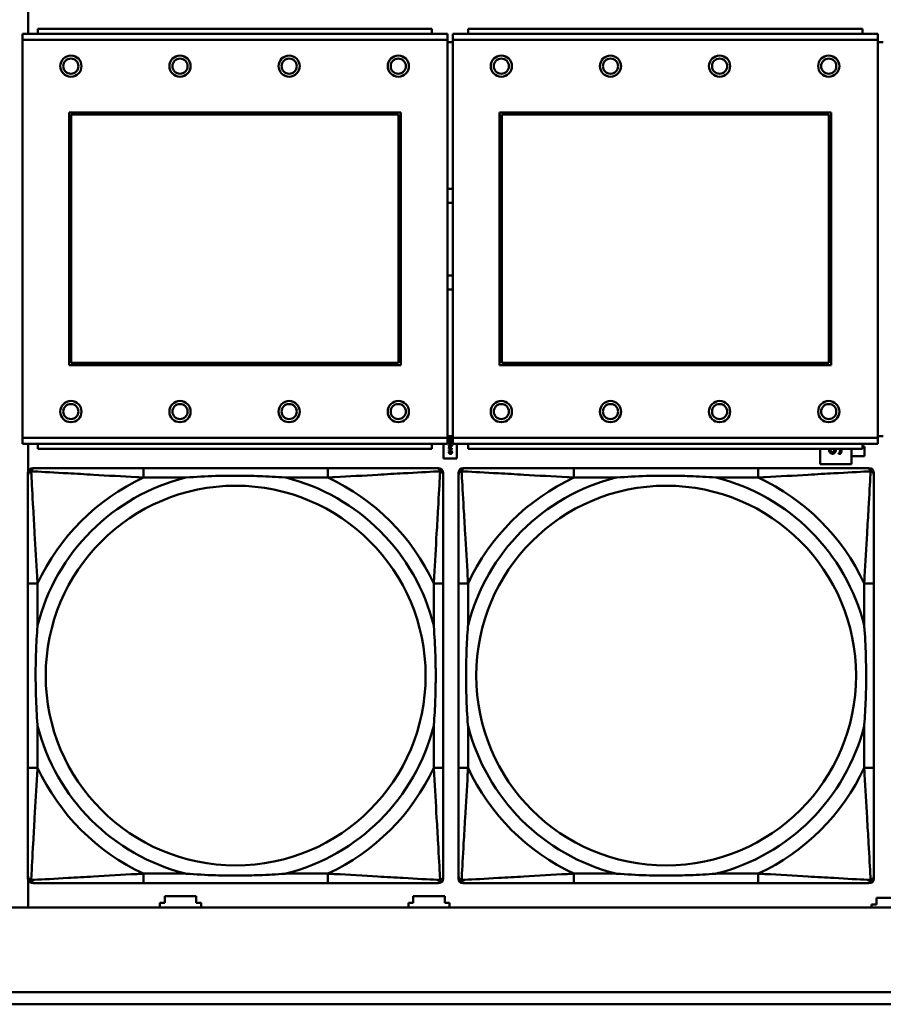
# Model space of a CAD drawing. Header units: inches. Extents: x 7.4 to 53, y 27.5 to 52.4.
# Tile 33 of 128: x 30.8 to 32.2, y 31.5 to 33.1. Entities that reach past the tile are written whole.
import ezdxf

# ---------------------------------------------------------------- set-up
doc = ezdxf.new("R2010")
doc.units = ezdxf.units.IN
doc.header["$MEASUREMENT"] = 0
doc.layers.add('Visible Edges(ANSI)', color=7, linetype='Continuous', lineweight=50)
doc.layers.add('Visible Tangent Edges(ANSI)', color=7, linetype='Continuous', lineweight=50)

msp = doc.modelspace()

# ---------------------------------------------------------------- linework, layer by layer
at = {"layer": 'Visible Edges(ANSI)'}
for p, q in [((30.7747, 33.0533), (30.7747, 33.0967)), ((31.466, 33.0533), (30.765, 33.0533)), ((30.765, 33.0433), (30.765, 33.0533)), ((31.4405, 33.0613), (30.7905, 33.0613)), ((30.7905, 33.0533), (30.7905, 33.0613)), ((31.4405, 33.0613), (31.4405, 33.0533)), ((31.466, 33.0533), (31.466, 33.0433)), ((32.176, 33.0533), (31.475, 33.0533)), ((31.475, 33.0433), (31.475, 33.0533)), ((32.1505, 33.0613), (31.5005, 33.0613)), ((31.5005, 33.0533), (31.5005, 33.0613)), ((32.1505, 33.0613), (32.1505, 33.0533)), ((32.176, 33.0533), (32.176, 33.0433)), ((30.765, 33.0433), (30.765, 32.3863)), ((31.466, 32.3863), (31.466, 33.0433)), ((31.475, 33.0393), (31.466, 33.0393)), ((31.475, 33.0433), (31.475, 32.3863)), ((32.176, 32.3863), (32.176, 33.0433)), ((32.185, 33.0393), (32.176, 33.0393)), ((30.842, 32.5063), (30.842, 32.9233)), ((30.842, 32.9233), (31.389, 32.9233)), ((30.8456, 32.9197), (31.3854, 32.9197)), ((30.8456, 32.5099), (30.8456, 32.9197)), ((31.3854, 32.9197), (31.3854, 32.5099)), ((31.389, 32.9233), (31.389, 32.5063)), ((31.552, 32.5063), (31.552, 32.9233)), ((31.552, 32.9233), (32.099, 32.9233)), ((31.5556, 32.9197), (32.0954, 32.9197)), ((31.5556, 32.5099), (31.5556, 32.9197)), ((32.0954, 32.9197), (32.0954, 32.5099)), ((32.099, 32.9233), (32.099, 32.5063)), ((31.389, 32.5063), (30.842, 32.5063)), ((31.3854, 32.5099), (30.8456, 32.5099)), ((32.099, 32.5063), (31.552, 32.5063)), ((32.0954, 32.5099), (31.5556, 32.5099)), ((30.765, 32.3763), (30.765, 32.3863)), ((31.466, 32.3893), (31.475, 32.3893)), ((31.466, 32.3863), (31.466, 32.3763)), ((31.4695, 32.3837), (31.4688, 32.3837)), ((31.4695, 32.3837), (31.4695, 32.3837)), ((31.4736, 32.3836), (31.4729, 32.3836)), ((31.473, 32.3866), (31.4736, 32.3866)), ((31.473, 32.3842), (31.473, 32.3866)), ((31.4736, 32.3866), (31.4736, 32.3836)), ((31.475, 32.3763), (31.475, 32.3863)), ((32.176, 32.3893), (32.185, 32.3893)), ((32.176, 32.3863), (32.176, 32.3763)), ((30.765, 32.3763), (31.466, 32.3763)), ((30.7747, 32.3312), (30.7747, 32.3763)), ((30.7905, 32.3763), (30.7905, 32.3683)), ((31.4405, 32.3683), (30.7905, 32.3683)), ((31.4405, 32.3683), (31.4405, 32.3763)), ((31.4597, 32.3521), (31.4597, 32.3763)), ((31.4686, 32.3787), (31.4714, 32.3787)), ((31.4686, 32.3781), (31.4686, 32.3787)), ((31.4712, 32.3758), (31.4686, 32.3781)), ((31.4686, 32.3686), (31.4686, 32.3699)), ((31.4736, 32.3686), (31.4686, 32.3686)), ((31.4686, 32.3665), (31.4736, 32.3682)), ((31.4686, 32.3657), (31.4686, 32.3665)), ((31.4692, 32.3699), (31.4692, 32.3693)), ((31.4692, 32.3693), (31.4712, 32.3693)), ((31.4717, 32.3668), (31.4693, 32.3661)), ((31.4693, 32.3661), (31.4717, 32.3653)), ((31.4714, 32.378), (31.4694, 32.378)), ((31.4694, 32.378), (31.4714, 32.3763)), ((31.4719, 32.3758), (31.4712, 32.3758)), ((31.4712, 32.3693), (31.4712, 32.3698)), ((31.4714, 32.3793), (31.4719, 32.3793)), ((31.4714, 32.3787), (31.4714, 32.3793)), ((31.4714, 32.3763), (31.4714, 32.378)), ((31.4717, 32.3653), (31.4717, 32.3668)), ((31.4718, 32.3699), (31.4718, 32.3693)), ((31.4718, 32.3693), (31.4736, 32.3693)), ((31.4719, 32.3793), (31.4719, 32.3787)), ((31.4719, 32.3787), (31.4736, 32.3787)), ((31.4719, 32.378), (31.4719, 32.3758)), ((31.4736, 32.378), (31.4719, 32.378)), ((31.4736, 32.3675), (31.4722, 32.367)), ((31.4722, 32.367), (31.4722, 32.3651)), ((31.4736, 32.3787), (31.4736, 32.378)), ((31.4736, 32.3693), (31.4736, 32.3686)), ((31.4736, 32.3682), (31.4736, 32.3675)), ((31.475, 32.3763), (32.176, 32.3763)), ((31.4817, 32.3763), (31.4817, 32.3521)), ((31.5005, 32.3763), (31.5005, 32.3683)), ((32.1505, 32.3683), (31.5005, 32.3683)), ((32.0811, 32.343), (32.0811, 32.3683)), ((32.1323, 32.3683), (32.1323, 32.343)), ((32.1505, 32.3683), (32.1505, 32.3763)), ((32.1505, 32.3719), (32.1539, 32.3719)), ((32.1539, 32.3719), (32.1539, 32.3562)), ((31.4817, 32.3521), (31.4597, 32.3521)), ((31.4736, 32.364), (31.4686, 32.3657)), ((31.469, 32.3639), (31.4698, 32.3639)), ((31.4698, 32.3639), (31.4698, 32.3639)), ((31.4722, 32.3651), (31.4736, 32.3647)), ((31.4725, 32.3639), (31.4725, 32.3639)), ((31.4725, 32.3639), (31.4733, 32.3639)), ((31.4736, 32.3647), (31.4736, 32.364)), ((32.1112, 32.36), (32.1112, 32.3602)), ((32.1145, 32.36), (32.1112, 32.36)), ((32.1539, 32.3562), (32.1323, 32.3562)), ((30.7821, 32.3365), (30.7861, 32.3365)), ((31.2687, 32.3365), (30.9648, 32.3365)), ((31.4475, 32.3365), (31.4514, 32.3365)), ((31.4921, 32.3365), (31.4961, 32.3365)), ((31.9787, 32.3365), (31.6748, 32.3365)), ((32.1323, 32.343), (32.0811, 32.343)), ((32.1575, 32.3365), (32.1614, 32.3365)), ((30.7742, 31.6593), (30.7742, 32.3286)), ((31.4593, 32.3286), (31.4593, 32.3247)), ((31.4842, 31.6593), (31.4842, 32.3286)), ((32.1693, 32.3286), (32.1693, 32.3247)), ((30.7742, 32.1459), (30.7742, 31.842)), ((31.4593, 31.842), (31.4593, 32.1459)), ((31.4842, 32.1459), (31.4842, 31.842)), ((32.1693, 31.842), (32.1693, 32.1459)), ((30.7747, 31.6116), (30.7747, 31.6567)), ((31.4514, 31.6515), (30.7821, 31.6515)), ((30.9648, 31.6515), (31.2687, 31.6515)), ((31.4593, 31.6633), (31.4593, 31.6593)), ((32.1614, 31.6515), (31.4921, 31.6515)), ((31.6748, 31.6515), (31.9787, 31.6515)), ((32.1693, 31.6633), (32.1693, 31.6593)), ((30.9917, 31.6116), (30.9917, 31.6191)), ((30.9917, 31.6191), (30.9997, 31.6191)), ((30.9997, 31.6191), (30.9997, 31.6301)), ((30.9997, 31.6301), (31.0517, 31.6301)), ((31.0517, 31.6301), (31.0517, 31.6191)), ((31.0517, 31.6191), (31.0597, 31.6191)), ((31.0597, 31.6191), (31.0597, 31.6116)), ((31.4017, 31.6116), (31.4017, 31.6191)), ((31.4017, 31.6191), (31.4097, 31.6191)), ((31.4097, 31.6191), (31.4097, 31.6301)), ((31.4097, 31.6301), (31.4617, 31.6301)), ((31.4617, 31.6301), (31.4617, 31.6191)), ((31.4617, 31.6191), (31.4697, 31.6191)), ((31.4697, 31.6191), (31.4697, 31.6116)), ((32.1737, 31.6161), (32.1737, 31.6271)), ((32.1737, 31.6271), (32.2257, 31.6271)), ((42.1488, 31.6116), (25.0548, 31.6116)), ((32.1657, 31.6116), (32.1657, 31.6161)), ((32.1657, 31.6161), (32.1737, 31.6161)), ((25.0548, 31.4716), (33.2018, 31.4716)), ((33.2018, 31.4516), (25.0548, 31.4516))]:
    msp.add_line(p, q, dxfattribs=at)
for centre, radius in [((30.845, 32.9997), 0.0175), ((31.025, 32.9997), 0.0175), ((31.205, 32.9997), 0.0175), ((31.385, 32.9997), 0.0175), ((31.555, 32.9997), 0.0175), ((31.735, 32.9997), 0.0175), ((31.915, 32.9997), 0.0175), ((32.095, 32.9997), 0.0175), ((30.845, 32.9997), 0.0125), ((31.025, 32.9997), 0.0125), ((31.205, 32.9997), 0.0125), ((31.385, 32.9997), 0.0125), ((31.555, 32.9997), 0.0125), ((31.735, 32.9997), 0.0125), ((31.915, 32.9997), 0.0125), ((32.095, 32.9997), 0.0125), ((30.845, 32.4297), 0.0175), ((30.845, 32.4297), 0.0125), ((31.025, 32.4297), 0.0175), ((31.025, 32.4297), 0.0125), ((31.205, 32.4297), 0.0175), ((31.205, 32.4297), 0.0125), ((31.385, 32.4297), 0.0175), ((31.385, 32.4297), 0.0125), ((31.555, 32.4297), 0.0175), ((31.555, 32.4297), 0.0125), ((31.735, 32.4297), 0.0175), ((31.735, 32.4297), 0.0125), ((31.915, 32.4297), 0.0175), ((31.915, 32.4297), 0.0125), ((32.095, 32.4297), 0.0175), ((32.095, 32.4297), 0.0125)]:
    msp.add_circle(centre, radius, dxfattribs=at)
for centre, radius, start, end in [((31.4707, 32.7143), 0.083, 87.058, 93.2739), ((31.4707, 32.7143), 0.06, 85.9286, 94.5311), ((31.4707, 32.7143), 0.06, 265.4689, 274.0714), ((31.4707, 32.7143), 0.083, 266.7261, 272.942), ((30.7821, 32.3286), 0.00787, 90, 180), ((30.7861, 32.3247), 0.0118, 90, 180), ((31.4475, 32.3247), 0.0118, 0, 90), ((31.4514, 32.3286), 0.00787, 0, 90), ((31.4921, 32.3286), 0.00787, 90, 180), ((31.4961, 32.3247), 0.0118, 90, 180), ((32.1575, 32.3247), 0.0118, 0, 90), ((32.1614, 32.3286), 0.00787, 0, 90), ((30.7861, 31.6633), 0.0118, 180, 270), ((30.7821, 31.6593), 0.00787, 180, 270), ((31.4475, 31.6633), 0.0118, 270, 360), ((31.4514, 31.6593), 0.00787, 270, 0), ((31.4961, 31.6633), 0.0118, 180, 270), ((31.4921, 31.6593), 0.00787, 180, 270), ((32.1575, 31.6633), 0.0118, 270, 360), ((32.1614, 31.6593), 0.00787, 270, 0)]:
    msp.add_arc(centre, radius, start, end, dxfattribs=at)
for points in [[(31.4685, 32.3849), (31.4685, 32.3856), (31.4693, 32.3864), (31.4699, 32.3864)], [(31.4688, 32.3837), (31.4687, 32.3839), (31.4685, 32.3846), (31.4685, 32.3849)], [(31.4685, 32.3813), (31.4685, 32.3821), (31.4698, 32.3829), (31.4711, 32.3829)], [(31.4693, 32.3855), (31.4692, 32.3854), (31.4691, 32.3851), (31.4691, 32.3849)], [(31.4691, 32.3849), (31.4691, 32.3847), (31.4692, 32.3843), (31.4693, 32.3842)], [(31.4699, 32.3858), (31.4697, 32.3858), (31.4694, 32.3856), (31.4693, 32.3855)], [(31.4693, 32.3842), (31.4693, 32.384), (31.4695, 32.3838), (31.4695, 32.3837)], [(31.4699, 32.3864), (31.4702, 32.3864), (31.4707, 32.3863), (31.4709, 32.3862)], [(31.4717, 32.3848), (31.4711, 32.3853), (31.4703, 32.3858), (31.4699, 32.3858)], [(31.4709, 32.3862), (31.4711, 32.3861), (31.4715, 32.3857), (31.4718, 32.3855)], [(31.4711, 32.3829), (31.4725, 32.3829), (31.4737, 32.3821), (31.4737, 32.3813)], [(31.4729, 32.3836), (31.4726, 32.3839), (31.472, 32.3845), (31.4717, 32.3848)], [(31.4718, 32.3855), (31.4721, 32.3852), (31.4728, 32.3844), (31.473, 32.3842)], [(31.4711, 32.3797), (31.4698, 32.3797), (31.4685, 32.3805), (31.4685, 32.3813)], [(31.4685, 32.3738), (31.4685, 32.3746), (31.4698, 32.3754), (31.4711, 32.3754)], [(31.4711, 32.3722), (31.4698, 32.3722), (31.4685, 32.373), (31.4685, 32.3738)], [(31.4686, 32.3699), (31.4686, 32.3703), (31.4688, 32.371), (31.4689, 32.3712)], [(31.4689, 32.3712), (31.4691, 32.3715), (31.4697, 32.3718), (31.4701, 32.3718)], [(31.4696, 32.3821), (31.4693, 32.3819), (31.4691, 32.3816), (31.4691, 32.3813)], [(31.4691, 32.3813), (31.4691, 32.381), (31.4693, 32.3807), (31.4696, 32.3806)], [(31.4696, 32.3745), (31.4693, 32.3744), (31.4691, 32.3741), (31.4691, 32.3738)], [(31.4691, 32.3738), (31.4691, 32.3735), (31.4693, 32.3732), (31.4696, 32.3731)], [(31.4694, 32.3708), (31.4693, 32.3706), (31.4692, 32.3702), (31.4692, 32.3699)], [(31.4702, 32.3711), (31.4699, 32.3711), (31.4695, 32.3709), (31.4694, 32.3708)], [(31.4711, 32.3822), (31.4706, 32.3822), (31.4699, 32.3822), (31.4696, 32.3821)], [(31.4696, 32.3806), (31.4699, 32.3805), (31.4706, 32.3804), (31.4711, 32.3804)], [(31.4711, 32.3747), (31.4706, 32.3747), (31.4699, 32.3746), (31.4696, 32.3745)], [(31.4696, 32.3731), (31.4699, 32.373), (31.4706, 32.3729), (31.4711, 32.3729)], [(31.4701, 32.3718), (31.4705, 32.3718), (31.471, 32.3716), (31.4712, 32.3714)], [(31.4709, 32.3708), (31.4707, 32.371), (31.4704, 32.3711), (31.4702, 32.3711)], [(31.4712, 32.3698), (31.4712, 32.3702), (31.4711, 32.3707), (31.4709, 32.3708)], [(31.4727, 32.3821), (31.4724, 32.3822), (31.4716, 32.3822), (31.4711, 32.3822)], [(31.4737, 32.3813), (31.4737, 32.3805), (31.4724, 32.3797), (31.4711, 32.3797)], [(31.4711, 32.3804), (31.4717, 32.3804), (31.4724, 32.3805), (31.4726, 32.3806)], [(31.4711, 32.3754), (31.4725, 32.3754), (31.4737, 32.3746), (31.4737, 32.3738)], [(31.4727, 32.3746), (31.4724, 32.3746), (31.4716, 32.3747), (31.4711, 32.3747)], [(31.4737, 32.3738), (31.4737, 32.373), (31.4724, 32.3722), (31.4711, 32.3722)], [(31.4711, 32.3729), (31.4717, 32.3729), (31.4724, 32.373), (31.4726, 32.3731)], [(31.4712, 32.3714), (31.4715, 32.3711), (31.4718, 32.3704), (31.4718, 32.3699)], [(31.4726, 32.3806), (31.4729, 32.3807), (31.4732, 32.381), (31.4732, 32.3813)], [(31.4726, 32.3731), (31.4729, 32.3732), (31.4732, 32.3735), (31.4732, 32.3738)], [(31.4732, 32.3813), (31.4732, 32.3816), (31.4729, 32.382), (31.4727, 32.3821)], [(31.4732, 32.3738), (31.4732, 32.3741), (31.4729, 32.3744), (31.4727, 32.3746)], [(32.0954, 32.3669), (32.0954, 32.3676), (32.0954, 32.3683)], [(32.1011, 32.3602), (32.0987, 32.3602), (32.0954, 32.364), (32.0954, 32.3669)], [(32.0978, 32.3683), (32.0977, 32.3677), (32.0977, 32.3671)], [(32.0977, 32.3671), (32.0977, 32.3652), (32.0994, 32.3629), (32.1008, 32.3629)], [(32.1112, 32.3602), (32.1124, 32.3615), (32.1138, 32.3649), (32.1138, 32.3664)], [(32.1138, 32.3664), (32.1138, 32.3675), (32.1136, 32.3683)], [(32.1161, 32.3666), (32.1161, 32.3644), (32.1152, 32.3614), (32.1145, 32.36)], [(32.116, 32.3683), (32.1161, 32.3675), (32.1161, 32.3666)], [(31.4685, 32.3624), (31.4685, 32.3626), (31.4686, 32.3631), (31.4687, 32.3632)], [(31.4692, 32.3607), (31.4689, 32.361), (31.4685, 32.3619), (31.4685, 32.3624)], [(31.4687, 32.3632), (31.4687, 32.3634), (31.4689, 32.3637), (31.469, 32.3639)], [(31.4693, 32.3633), (31.4692, 32.3631), (31.4691, 32.3626), (31.4691, 32.3624)], [(31.4691, 32.3624), (31.4691, 32.362), (31.4694, 32.3615), (31.4696, 32.3612)], [(31.4711, 32.3601), (31.4705, 32.3601), (31.4696, 32.3604), (31.4692, 32.3607)], [(31.4698, 32.3639), (31.4697, 32.3638), (31.4695, 32.3635), (31.4693, 32.3633)], [(31.4696, 32.3612), (31.4699, 32.361), (31.4707, 32.3608), (31.4711, 32.3608)], [(31.4711, 32.3608), (31.4716, 32.3608), (31.4724, 32.3611), (31.4726, 32.3613)], [(31.4731, 32.3607), (31.4727, 32.3604), (31.4718, 32.3601), (31.4711, 32.3601)], [(31.4729, 32.3633), (31.4728, 32.3635), (31.4726, 32.3638), (31.4725, 32.3639)], [(31.4726, 32.3613), (31.4729, 32.3615), (31.4731, 32.362), (31.4731, 32.3624)], [(31.4731, 32.3624), (31.4731, 32.3626), (31.473, 32.3631), (31.4729, 32.3633)], [(31.4737, 32.3623), (31.4737, 32.3619), (31.4734, 32.361), (31.4731, 32.3607)], [(31.4733, 32.3639), (31.4734, 32.3637), (31.4735, 32.3634), (31.4736, 32.3632)], [(31.4736, 32.3632), (31.4736, 32.363), (31.4737, 32.3626), (31.4737, 32.3623)], [(32.1008, 32.3629), (32.1021, 32.3629), (32.1036, 32.3643), (32.1039, 32.3655)], [(32.1047, 32.3615), (32.1041, 32.3608), (32.1023, 32.3602), (32.1011, 32.3602)], [(32.1065, 32.3648), (32.1062, 32.3637), (32.1054, 32.3621), (32.1047, 32.3615)]]:
    msp.add_open_spline(points, degree=2, dxfattribs=at)
for points, degree, knots in [([(32.1039, 32.3655), (32.1042, 32.3664), (32.1045, 32.368), (32.1046, 32.3683)], 2, [0, 0, 0, 1, 1.295814, 1.295814, 1.295814]), ([(32.1074, 32.3683), (32.1071, 32.3674), (32.1068, 32.3659), (32.1065, 32.3648)], 2, [0.044582, 0.044582, 0.044582, 1, 2, 2, 2]), ([(30.9648, 32.3365), (30.9612, 32.3365), (30.9576, 32.3365), (30.954, 32.3365), (30.9208, 32.3365), (30.8871, 32.3365), (30.8563, 32.3365), (30.8293, 32.3365), (30.8038, 32.3365), (30.7903, 32.3365), (30.7887, 32.3365), (30.7873, 32.3365), (30.7861, 32.3365)], 3, [0, 0, 0, 0, 0.0272471, 0.0272471, 0.0272471, 0.2790553, 0.2790553, 0.2790553, 0.4988354, 0.4988354, 0.4988354, 0.5252205, 0.5252205, 0.5252205, 0.5252205]), ([(31.4475, 32.3365), (31.4326, 32.3365), (31.391, 32.3365), (31.3503, 32.3365), (31.3238, 32.3365), (31.2959, 32.3365), (31.2687, 32.3365)], 3, [-0.5252205, -0.5252205, -0.5252205, -0.5252205, -0.20743, -0.20743, -0.20743, 0, 0, 0, 0]), ([(31.6748, 32.3365), (31.6712, 32.3365), (31.6676, 32.3365), (31.664, 32.3365), (31.6308, 32.3365), (31.5971, 32.3365), (31.5663, 32.3365), (31.5393, 32.3365), (31.5138, 32.3365), (31.5003, 32.3365), (31.4987, 32.3365), (31.4973, 32.3365), (31.4961, 32.3365)], 3, [0, 0, 0, 0, 0.0272471, 0.0272471, 0.0272471, 0.2790553, 0.2790553, 0.2790553, 0.4988354, 0.4988354, 0.4988354, 0.5252205, 0.5252205, 0.5252205, 0.5252205]), ([(32.1575, 32.3365), (32.1426, 32.3365), (32.101, 32.3365), (32.0603, 32.3365), (32.0338, 32.3365), (32.0059, 32.3365), (31.9787, 32.3365)], 3, [-0.5252205, -0.5252205, -0.5252205, -0.5252205, -0.20743, -0.20743, -0.20743, 0, 0, 0, 0]), ([(30.7742, 32.3247), (30.7742, 32.3098), (30.7742, 32.2682), (30.7742, 32.2276), (30.7742, 32.201), (30.7742, 32.1732), (30.7742, 32.1459)], 3, [-0.5252205, -0.5252205, -0.5252205, -0.5252205, -0.20743, -0.20743, -0.20743, 0, 0, 0, 0]), ([(31.034, 32.3207), (31.0345, 32.3208), (31.0349, 32.3208), (31.0514, 32.3221), (31.0675, 32.3229), (31.0904, 32.3236), (31.0971, 32.3238), (31.1063, 32.3239), (31.1088, 32.3239), (31.1128, 32.3239), (31.1144, 32.3239), (31.1176, 32.3239), (31.1191, 32.3239), (31.1227, 32.3239), (31.1247, 32.3239), (31.1309, 32.3238), (31.135, 32.3238), (31.1447, 32.3236), (31.1503, 32.3234), (31.1701, 32.3227), (31.1842, 32.3219), (31.1986, 32.3208), (31.1991, 32.3208), (31.1995, 32.3207)], 3, [-0.416114, -0.416114, -0.416114, -0.416114, -0.4127691, -0.4127691, -0.2896446, -0.2896446, -0.2388934, -0.2388934, -0.2201881, -0.2201881, -0.2080204, -0.2080204, -0.196499, -0.196499, -0.1809939, -0.1809939, -0.149741, -0.149741, -0.1073162, -0.1073162, 0, 0, 0.0033356, 0.0033356, 0.0033356, 0.0033356]), ([(31.4593, 32.1459), (31.4593, 32.1495), (31.4593, 32.1531), (31.4593, 32.1567), (31.4593, 32.1899), (31.4593, 32.2236), (31.4593, 32.2545), (31.4593, 32.2814), (31.4593, 32.307), (31.4593, 32.3204), (31.4593, 32.322), (31.4593, 32.3235), (31.4593, 32.3247)], 3, [0, 0, 0, 0, 0.0272471, 0.0272471, 0.0272471, 0.2790553, 0.2790553, 0.2790553, 0.4988354, 0.4988354, 0.4988354, 0.5252205, 0.5252205, 0.5252205, 0.5252205]), ([(31.4842, 32.3247), (31.4842, 32.3098), (31.4842, 32.2682), (31.4842, 32.2276), (31.4842, 32.201), (31.4842, 32.1732), (31.4842, 32.1459)], 3, [-0.5252205, -0.5252205, -0.5252205, -0.5252205, -0.20743, -0.20743, -0.20743, 0, 0, 0, 0]), ([(31.744, 32.3207), (31.7445, 32.3208), (31.7449, 32.3208), (31.7614, 32.3221), (31.7775, 32.3229), (31.8004, 32.3236), (31.8071, 32.3238), (31.8163, 32.3239), (31.8188, 32.3239), (31.8228, 32.3239), (31.8244, 32.3239), (31.8276, 32.3239), (31.8291, 32.3239), (31.8327, 32.3239), (31.8347, 32.3239), (31.8409, 32.3238), (31.845, 32.3238), (31.8547, 32.3236), (31.8603, 32.3234), (31.8801, 32.3227), (31.8942, 32.3219), (31.9086, 32.3208), (31.9091, 32.3208), (31.9095, 32.3207)], 3, [-0.416114, -0.416114, -0.416114, -0.416114, -0.4127691, -0.4127691, -0.2896446, -0.2896446, -0.2388934, -0.2388934, -0.2201881, -0.2201881, -0.2080204, -0.2080204, -0.196499, -0.196499, -0.1809939, -0.1809939, -0.149741, -0.149741, -0.1073162, -0.1073162, 0, 0, 0.0033356, 0.0033356, 0.0033356, 0.0033356]), ([(32.1693, 32.1459), (32.1693, 32.1495), (32.1693, 32.1531), (32.1693, 32.1567), (32.1693, 32.1899), (32.1693, 32.2236), (32.1693, 32.2545), (32.1693, 32.2814), (32.1693, 32.307), (32.1693, 32.3204), (32.1693, 32.322), (32.1693, 32.3235), (32.1693, 32.3247)], 3, [0, 0, 0, 0, 0.0272471, 0.0272471, 0.0272471, 0.2790553, 0.2790553, 0.2790553, 0.4988354, 0.4988354, 0.4988354, 0.5252205, 0.5252205, 0.5252205, 0.5252205]), ([(30.79, 31.9112), (30.79, 31.9117), (30.7899, 31.9121), (30.7887, 31.9286), (30.7878, 31.9447), (30.7871, 31.9676), (30.787, 31.9743), (30.7869, 31.9835), (30.7868, 31.986), (30.7868, 31.9901), (30.7868, 31.9917), (30.7868, 31.9948), (30.7868, 31.9963), (30.7868, 31.9999), (30.7868, 32.0019), (30.7869, 32.0081), (30.787, 32.0122), (30.7872, 32.022), (30.7873, 32.0276), (30.788, 32.0473), (30.7888, 32.0614), (30.7899, 32.0759), (30.79, 32.0763), (30.79, 32.0767)], 3, [-0.416114, -0.416114, -0.416114, -0.416114, -0.4127691, -0.4127691, -0.2896446, -0.2896446, -0.2388934, -0.2388934, -0.2201881, -0.2201881, -0.2080204, -0.2080204, -0.196499, -0.196499, -0.1809939, -0.1809939, -0.149741, -0.149741, -0.1073162, -0.1073162, 0, 0, 0.0033356, 0.0033356, 0.0033356, 0.0033356]), ([(31.4435, 32.0767), (31.4436, 32.0763), (31.4436, 32.0759), (31.4448, 32.0594), (31.4457, 32.0433), (31.4464, 32.0203), (31.4465, 32.0136), (31.4467, 32.0045), (31.4467, 32.002), (31.4467, 31.9979), (31.4467, 31.9963), (31.4467, 31.9932), (31.4467, 31.9917), (31.4467, 31.9881), (31.4467, 31.986), (31.4466, 31.9799), (31.4466, 31.9757), (31.4464, 31.966), (31.4462, 31.9604), (31.4455, 31.9406), (31.4447, 31.9266), (31.4436, 31.9121), (31.4436, 31.9117), (31.4435, 31.9112)], 3, [-0.416114, -0.416114, -0.416114, -0.416114, -0.4127691, -0.4127691, -0.2896446, -0.2896446, -0.2388934, -0.2388934, -0.2201881, -0.2201881, -0.2080204, -0.2080204, -0.196499, -0.196499, -0.1809939, -0.1809939, -0.149741, -0.149741, -0.1073162, -0.1073162, 0, 0, 0.0033356, 0.0033356, 0.0033356, 0.0033356]), ([(31.5, 31.9112), (31.5, 31.9117), (31.4999, 31.9121), (31.4987, 31.9286), (31.4978, 31.9447), (31.4971, 31.9676), (31.497, 31.9743), (31.4969, 31.9835), (31.4968, 31.986), (31.4968, 31.9901), (31.4968, 31.9917), (31.4968, 31.9948), (31.4968, 31.9963), (31.4968, 31.9999), (31.4968, 32.0019), (31.4969, 32.0081), (31.497, 32.0122), (31.4972, 32.022), (31.4973, 32.0276), (31.498, 32.0473), (31.4988, 32.0614), (31.4999, 32.0759), (31.5, 32.0763), (31.5, 32.0767)], 3, [-0.416114, -0.416114, -0.416114, -0.416114, -0.4127691, -0.4127691, -0.2896446, -0.2896446, -0.2388934, -0.2388934, -0.2201881, -0.2201881, -0.2080204, -0.2080204, -0.196499, -0.196499, -0.1809939, -0.1809939, -0.149741, -0.149741, -0.1073162, -0.1073162, 0, 0, 0.0033356, 0.0033356, 0.0033356, 0.0033356]), ([(32.1535, 32.0767), (32.1536, 32.0763), (32.1536, 32.0759), (32.1548, 32.0594), (32.1557, 32.0433), (32.1564, 32.0203), (32.1565, 32.0136), (32.1567, 32.0045), (32.1567, 32.002), (32.1567, 31.9979), (32.1567, 31.9963), (32.1567, 31.9932), (32.1567, 31.9917), (32.1567, 31.9881), (32.1567, 31.986), (32.1566, 31.9799), (32.1566, 31.9757), (32.1564, 31.966), (32.1562, 31.9604), (32.1555, 31.9406), (32.1547, 31.9266), (32.1536, 31.9121), (32.1536, 31.9117), (32.1535, 31.9112)], 3, [-0.416114, -0.416114, -0.416114, -0.416114, -0.4127691, -0.4127691, -0.2896446, -0.2896446, -0.2388934, -0.2388934, -0.2201881, -0.2201881, -0.2080204, -0.2080204, -0.196499, -0.196499, -0.1809939, -0.1809939, -0.149741, -0.149741, -0.1073162, -0.1073162, 0, 0, 0.0033356, 0.0033356, 0.0033356, 0.0033356]), ([(30.7742, 31.842), (30.7742, 31.8148), (30.7742, 31.7869), (30.7742, 31.7604), (30.7742, 31.7198), (30.7742, 31.6782), (30.7742, 31.6633)], 3, [3.9382945, 3.9382945, 3.9382945, 3.9382945, 4.1457245, 4.1457245, 4.1457245, 4.463515, 4.463515, 4.463515, 4.463515]), ([(31.4593, 31.6633), (31.4593, 31.6782), (31.4593, 31.7198), (31.4593, 31.7604), (31.4593, 31.7869), (31.4593, 31.8148), (31.4593, 31.842)], 3, [-0.5252205, -0.5252205, -0.5252205, -0.5252205, -0.20743, -0.20743, -0.20743, 0, 0, 0, 0]), ([(31.4842, 31.842), (31.4842, 31.8148), (31.4842, 31.7869), (31.4842, 31.7604), (31.4842, 31.7198), (31.4842, 31.6782), (31.4842, 31.6633)], 3, [3.9382945, 3.9382945, 3.9382945, 3.9382945, 4.1457245, 4.1457245, 4.1457245, 4.463515, 4.463515, 4.463515, 4.463515]), ([(32.1693, 31.6633), (32.1693, 31.6782), (32.1693, 31.7198), (32.1693, 31.7604), (32.1693, 31.7869), (32.1693, 31.8148), (32.1693, 31.842)], 3, [-0.5252205, -0.5252205, -0.5252205, -0.5252205, -0.20743, -0.20743, -0.20743, 0, 0, 0, 0]), ([(30.7861, 31.6515), (30.8009, 31.6515), (30.8425, 31.6515), (30.8832, 31.6515), (30.9097, 31.6515), (30.9376, 31.6515), (30.9648, 31.6515)], 3, [-0.5252205, -0.5252205, -0.5252205, -0.5252205, -0.20743, -0.20743, -0.20743, 0, 0, 0, 0]), ([(31.1995, 31.6672), (31.1991, 31.6672), (31.1986, 31.6671), (31.1842, 31.6661), (31.1701, 31.6653), (31.1503, 31.6645), (31.1447, 31.6644), (31.135, 31.6642), (31.1309, 31.6641), (31.1247, 31.6641), (31.1227, 31.6641), (31.1191, 31.664), (31.1176, 31.664), (31.1144, 31.664), (31.1128, 31.664), (31.1088, 31.6641), (31.1063, 31.6641), (31.0971, 31.6642), (31.0904, 31.6643), (31.0675, 31.665), (31.0514, 31.6659), (31.0349, 31.6671), (31.0345, 31.6672), (31.034, 31.6672)], 3, [-0.4149464, -0.4149464, -0.4149464, -0.4149464, -0.41162, -0.41162, -0.3046026, -0.3046026, -0.2622958, -0.2622958, -0.23113, -0.23113, -0.215668, -0.215668, -0.2041787, -0.2041787, -0.1920448, -0.1920448, -0.1733916, -0.1733916, -0.1227817, -0.1227817, 0, 0, 0.0033356, 0.0033356, 0.0033356, 0.0033356]), ([(31.2687, 31.6515), (31.2959, 31.6515), (31.3238, 31.6515), (31.3503, 31.6515), (31.391, 31.6515), (31.4326, 31.6515), (31.4475, 31.6515)], 3, [3.9382945, 3.9382945, 3.9382945, 3.9382945, 4.1457245, 4.1457245, 4.1457245, 4.463515, 4.463515, 4.463515, 4.463515]), ([(31.4961, 31.6515), (31.5109, 31.6515), (31.5525, 31.6515), (31.5932, 31.6515), (31.6197, 31.6515), (31.6476, 31.6515), (31.6748, 31.6515)], 3, [-0.5252205, -0.5252205, -0.5252205, -0.5252205, -0.20743, -0.20743, -0.20743, 0, 0, 0, 0]), ([(31.9095, 31.6672), (31.9091, 31.6672), (31.9086, 31.6671), (31.8942, 31.6661), (31.8801, 31.6653), (31.8603, 31.6645), (31.8547, 31.6644), (31.845, 31.6642), (31.8409, 31.6641), (31.8347, 31.6641), (31.8327, 31.6641), (31.8291, 31.664), (31.8276, 31.664), (31.8244, 31.664), (31.8228, 31.664), (31.8188, 31.6641), (31.8163, 31.6641), (31.8071, 31.6642), (31.8004, 31.6643), (31.7775, 31.665), (31.7614, 31.6659), (31.7449, 31.6671), (31.7445, 31.6672), (31.744, 31.6672)], 3, [-0.4149464, -0.4149464, -0.4149464, -0.4149464, -0.41162, -0.41162, -0.3046026, -0.3046026, -0.2622958, -0.2622958, -0.23113, -0.23113, -0.215668, -0.215668, -0.2041787, -0.2041787, -0.1920448, -0.1920448, -0.1733916, -0.1733916, -0.1227817, -0.1227817, 0, 0, 0.0033356, 0.0033356, 0.0033356, 0.0033356]), ([(31.9787, 31.6515), (32.0059, 31.6515), (32.0338, 31.6515), (32.0603, 31.6515), (32.101, 31.6515), (32.1426, 31.6515), (32.1575, 31.6515)], 3, [3.9382945, 3.9382945, 3.9382945, 3.9382945, 4.1457245, 4.1457245, 4.1457245, 4.463515, 4.463515, 4.463515, 4.463515])]:
    msp.add_open_spline(points, degree=degree, knots=knots, dxfattribs=at)
at = {"layer": 'Visible Tangent Edges(ANSI)'}
for p, q in [((30.765, 33.0433), (31.466, 33.0433)), ((31.475, 33.0433), (32.176, 33.0433)), ((31.466, 32.3863), (30.765, 32.3863)), ((32.176, 32.3863), (31.475, 32.3863)), ((30.9648, 32.3365), (30.9648, 32.3207)), ((31.2687, 32.3365), (31.2687, 32.3207)), ((31.6748, 32.3365), (31.6748, 32.3207)), ((31.9787, 32.3365), (31.9787, 32.3207)), ((30.9648, 32.3207), (31.034, 32.3207)), ((31.1995, 32.3207), (31.2687, 32.3207)), ((31.6748, 32.3207), (31.744, 32.3207)), ((31.9095, 32.3207), (31.9787, 32.3207)), ((30.79, 32.1459), (30.7742, 32.1459)), ((30.79, 32.0767), (30.79, 32.1459)), ((31.4593, 32.1459), (31.4435, 32.1459)), ((31.4435, 32.1459), (31.4435, 32.0767)), ((31.5, 32.1459), (31.4842, 32.1459)), ((31.5, 32.0767), (31.5, 32.1459)), ((32.1693, 32.1459), (32.1535, 32.1459)), ((32.1535, 32.1459), (32.1535, 32.0767)), ((30.79, 31.842), (30.79, 31.9112)), ((31.4435, 31.9112), (31.4435, 31.842)), ((31.5, 31.842), (31.5, 31.9112)), ((32.1535, 31.9112), (32.1535, 31.842)), ((30.79, 31.842), (30.7742, 31.842)), ((31.4593, 31.842), (31.4435, 31.842)), ((31.5, 31.842), (31.4842, 31.842)), ((32.1693, 31.842), (32.1535, 31.842)), ((30.9648, 31.6672), (30.9648, 31.6515)), ((31.034, 31.6672), (30.9648, 31.6672)), ((31.2687, 31.6672), (31.1995, 31.6672)), ((31.2687, 31.6672), (31.2687, 31.6515)), ((31.6748, 31.6672), (31.6748, 31.6515)), ((31.744, 31.6672), (31.6748, 31.6672)), ((31.9787, 31.6672), (31.9095, 31.6672)), ((31.9787, 31.6672), (31.9787, 31.6515))]:
    msp.add_line(p, q, dxfattribs=at)
for centre in [(31.1168, 31.994), (31.8268, 31.994)]:
    msp.add_circle(centre, 0.3133, dxfattribs=at)
for centre, radius, start, end in [((31.1168, 31.994), 0.3371, 104.2103, 165.7897), ((31.1168, 31.994), 0.3604, 114.9407, 155.0593), ((31.1168, 31.994), 0.3371, 14.2103, 75.7897), ((31.1168, 31.994), 0.3604, 24.9407, 65.0593), ((31.8268, 31.994), 0.3371, 104.2103, 165.7897), ((31.8268, 31.994), 0.3604, 114.9407, 155.0593), ((31.8268, 31.994), 0.3371, 14.2103, 75.7897), ((31.8268, 31.994), 0.3604, 24.9407, 65.0593), ((31.1168, 31.994), 0.3371, 194.2103, 255.7897), ((31.1168, 31.994), 0.3371, 284.2103, 345.7897), ((31.8268, 31.994), 0.3371, 194.2103, 255.7897), ((31.8268, 31.994), 0.3371, 284.2103, 345.7897), ((31.1168, 31.994), 0.3604, 204.9407, 245.0593), ((31.1168, 31.994), 0.3604, 294.9407, 335.0593), ((31.8268, 31.994), 0.3604, 204.9407, 245.0593), ((31.8268, 31.994), 0.3604, 294.9407, 335.0593)]:
    msp.add_arc(centre, radius, start, end, dxfattribs=at)
for points, knots in [([(30.7795, 32.3312), (30.7797, 32.3318), (30.7799, 32.3323), (30.7805, 32.3334), (30.7808, 32.3339), (30.7814, 32.3346), (30.7817, 32.3348), (30.7821, 32.3352), (30.7822, 32.3353), (30.7826, 32.3355), (30.7828, 32.3357), (30.7835, 32.336), (30.7839, 32.3362), (30.7849, 32.3364), (30.7854, 32.3365), (30.7861, 32.3365)], [-0.00012419, -0.00012419, -0.00012419, -0.00012419, 0.00449537, 0.00449537, 0.00977487, 0.00977487, 0.01307456, 0.01307456, 0.0147244, 0.0147244, 0.01736415, 0.01736415, 0.02158775, 0.02158775, 0.02627331, 0.02627331, 0.02627331, 0.02627331]), ([(31.4475, 32.3365), (31.4481, 32.3365), (31.4486, 32.3364), (31.4496, 32.3362), (31.4501, 32.336), (31.4507, 32.3357), (31.451, 32.3355), (31.4513, 32.3353), (31.4515, 32.3352), (31.4519, 32.3348), (31.4521, 32.3346), (31.4527, 32.3339), (31.4531, 32.3334), (31.4536, 32.3323), (31.4538, 32.3318), (31.454, 32.3312)], [-0.02627331, -0.02627331, -0.02627331, -0.02627331, -0.02158775, -0.02158775, -0.01736415, -0.01736415, -0.0147244, -0.0147244, -0.01307456, -0.01307456, -0.00977487, -0.00977487, -0.00449537, -0.00449537, 0.00012419, 0.00012419, 0.00012419, 0.00012419]), ([(31.4895, 32.3312), (31.4897, 32.3318), (31.4899, 32.3323), (31.4905, 32.3334), (31.4908, 32.3339), (31.4914, 32.3346), (31.4917, 32.3348), (31.4921, 32.3352), (31.4922, 32.3353), (31.4926, 32.3355), (31.4928, 32.3357), (31.4935, 32.336), (31.4939, 32.3362), (31.4949, 32.3364), (31.4954, 32.3365), (31.4961, 32.3365)], [-0.00012419, -0.00012419, -0.00012419, -0.00012419, 0.00449537, 0.00449537, 0.00977487, 0.00977487, 0.01307456, 0.01307456, 0.0147244, 0.0147244, 0.01736415, 0.01736415, 0.02158775, 0.02158775, 0.02627331, 0.02627331, 0.02627331, 0.02627331]), ([(32.1575, 32.3365), (32.1581, 32.3365), (32.1586, 32.3364), (32.1596, 32.3362), (32.1601, 32.336), (32.1607, 32.3357), (32.161, 32.3355), (32.1613, 32.3353), (32.1615, 32.3352), (32.1619, 32.3348), (32.1621, 32.3346), (32.1627, 32.3339), (32.1631, 32.3334), (32.1636, 32.3323), (32.1638, 32.3318), (32.164, 32.3312)], [-0.02627331, -0.02627331, -0.02627331, -0.02627331, -0.02158775, -0.02158775, -0.01736415, -0.01736415, -0.0147244, -0.0147244, -0.01307456, -0.01307456, -0.00977487, -0.00977487, -0.00449537, -0.00449537, 0.00012419, 0.00012419, 0.00012419, 0.00012419]), ([(30.7742, 32.3247), (30.7742, 32.3253), (30.7743, 32.3259), (30.7746, 32.3268), (30.7747, 32.3273), (30.7751, 32.3279), (30.7752, 32.3282), (30.7755, 32.3286), (30.7756, 32.3287), (30.7759, 32.3291), (30.7762, 32.3293), (30.7769, 32.33), (30.7774, 32.3303), (30.7784, 32.3308), (30.7789, 32.331), (30.7795, 32.3312)], [-0.02627331, -0.02627331, -0.02627331, -0.02627331, -0.02158775, -0.02158775, -0.01736415, -0.01736415, -0.0147244, -0.0147244, -0.01307456, -0.01307456, -0.00977487, -0.00977487, -0.00449537, -0.00449537, 0.00012419, 0.00012419, 0.00012419, 0.00012419]), ([(30.79, 32.1459), (30.7898, 32.1497), (30.7896, 32.1535), (30.7881, 32.1808), (30.7866, 32.205), (30.7844, 32.2428), (30.7836, 32.2569), (30.7816, 32.2921), (30.7805, 32.3123), (30.7797, 32.3277), (30.7796, 32.3295), (30.7795, 32.3312)], [0, 0, 0, 0, 0.0278591, 0.0278591, 0.201273, 0.201273, 0.3066357, 0.3066357, 0.475216, 0.475216, 0.5007189, 0.5007189, 0.5007189, 0.5007189]), ([(30.7795, 32.3312), (30.7812, 32.3311), (30.7831, 32.331), (30.7985, 32.3302), (30.8186, 32.3291), (30.8538, 32.3271), (30.8679, 32.3263), (30.9057, 32.3241), (30.9299, 32.3227), (30.9573, 32.3212), (30.9611, 32.321), (30.9648, 32.3207)], [-0.5007189, -0.5007189, -0.5007189, -0.5007189, -0.475216, -0.475216, -0.3066357, -0.3066357, -0.201273, -0.201273, -0.0278591, -0.0278591, 0, 0, 0, 0]), ([(31.2687, 32.3207), (31.2725, 32.321), (31.2762, 32.3212), (31.3036, 32.3227), (31.3278, 32.3241), (31.3656, 32.3263), (31.3797, 32.3271), (31.4149, 32.3291), (31.435, 32.3302), (31.4505, 32.331), (31.4523, 32.3311), (31.454, 32.3312)], [0, 0, 0, 0, 0.0278591, 0.0278591, 0.201273, 0.201273, 0.3066357, 0.3066357, 0.475216, 0.475216, 0.5007189, 0.5007189, 0.5007189, 0.5007189]), ([(31.454, 32.3312), (31.4539, 32.3295), (31.4538, 32.3277), (31.453, 32.3123), (31.4519, 32.2921), (31.4499, 32.2569), (31.4491, 32.2428), (31.4469, 32.205), (31.4455, 32.1808), (31.4439, 32.1535), (31.4437, 32.1497), (31.4435, 32.1459)], [-0.5007189, -0.5007189, -0.5007189, -0.5007189, -0.475216, -0.475216, -0.3066357, -0.3066357, -0.201273, -0.201273, -0.0278591, -0.0278591, 0, 0, 0, 0]), ([(31.454, 32.3312), (31.4546, 32.331), (31.4551, 32.3308), (31.4562, 32.3303), (31.4567, 32.33), (31.4574, 32.3293), (31.4576, 32.3291), (31.458, 32.3287), (31.4581, 32.3286), (31.4583, 32.3282), (31.4585, 32.3279), (31.4588, 32.3273), (31.459, 32.3268), (31.4592, 32.3259), (31.4593, 32.3253), (31.4593, 32.3247)], [-0.00012419, -0.00012419, -0.00012419, -0.00012419, 0.00449537, 0.00449537, 0.00977487, 0.00977487, 0.01307456, 0.01307456, 0.0147244, 0.0147244, 0.01736415, 0.01736415, 0.02158775, 0.02158775, 0.02627331, 0.02627331, 0.02627331, 0.02627331]), ([(31.4842, 32.3247), (31.4842, 32.3253), (31.4843, 32.3259), (31.4846, 32.3268), (31.4847, 32.3273), (31.4851, 32.3279), (31.4852, 32.3282), (31.4855, 32.3286), (31.4856, 32.3287), (31.4859, 32.3291), (31.4862, 32.3293), (31.4869, 32.33), (31.4874, 32.3303), (31.4884, 32.3308), (31.4889, 32.331), (31.4895, 32.3312)], [-0.02627331, -0.02627331, -0.02627331, -0.02627331, -0.02158775, -0.02158775, -0.01736415, -0.01736415, -0.0147244, -0.0147244, -0.01307456, -0.01307456, -0.00977487, -0.00977487, -0.00449537, -0.00449537, 0.00012419, 0.00012419, 0.00012419, 0.00012419]), ([(31.5, 32.1459), (31.4998, 32.1497), (31.4996, 32.1535), (31.4981, 32.1808), (31.4966, 32.205), (31.4944, 32.2428), (31.4936, 32.2569), (31.4916, 32.2921), (31.4905, 32.3123), (31.4897, 32.3277), (31.4896, 32.3295), (31.4895, 32.3312)], [0, 0, 0, 0, 0.0278591, 0.0278591, 0.201273, 0.201273, 0.3066357, 0.3066357, 0.475216, 0.475216, 0.5007189, 0.5007189, 0.5007189, 0.5007189]), ([(31.4895, 32.3312), (31.4912, 32.3311), (31.4931, 32.331), (31.5085, 32.3302), (31.5286, 32.3291), (31.5638, 32.3271), (31.5779, 32.3263), (31.6157, 32.3241), (31.6399, 32.3227), (31.6673, 32.3212), (31.6711, 32.321), (31.6748, 32.3207)], [-0.5007189, -0.5007189, -0.5007189, -0.5007189, -0.475216, -0.475216, -0.3066357, -0.3066357, -0.201273, -0.201273, -0.0278591, -0.0278591, 0, 0, 0, 0]), ([(31.9787, 32.3207), (31.9825, 32.321), (31.9862, 32.3212), (32.0136, 32.3227), (32.0378, 32.3241), (32.0756, 32.3263), (32.0897, 32.3271), (32.1249, 32.3291), (32.145, 32.3302), (32.1605, 32.331), (32.1623, 32.3311), (32.164, 32.3312)], [0, 0, 0, 0, 0.0278591, 0.0278591, 0.201273, 0.201273, 0.3066357, 0.3066357, 0.475216, 0.475216, 0.5007189, 0.5007189, 0.5007189, 0.5007189]), ([(32.164, 32.3312), (32.1639, 32.3295), (32.1638, 32.3277), (32.163, 32.3123), (32.1619, 32.2921), (32.1599, 32.2569), (32.1591, 32.2428), (32.1569, 32.205), (32.1555, 32.1808), (32.1539, 32.1535), (32.1537, 32.1497), (32.1535, 32.1459)], [-0.5007189, -0.5007189, -0.5007189, -0.5007189, -0.475216, -0.475216, -0.3066357, -0.3066357, -0.201273, -0.201273, -0.0278591, -0.0278591, 0, 0, 0, 0]), ([(32.164, 32.3312), (32.1646, 32.331), (32.1651, 32.3308), (32.1662, 32.3303), (32.1667, 32.33), (32.1674, 32.3293), (32.1676, 32.3291), (32.168, 32.3287), (32.1681, 32.3286), (32.1683, 32.3282), (32.1685, 32.3279), (32.1688, 32.3273), (32.169, 32.3268), (32.1692, 32.3259), (32.1693, 32.3253), (32.1693, 32.3247)], [-0.00012419, -0.00012419, -0.00012419, -0.00012419, 0.00449537, 0.00449537, 0.00977487, 0.00977487, 0.01307456, 0.01307456, 0.0147244, 0.0147244, 0.01736415, 0.01736415, 0.02158775, 0.02158775, 0.02627331, 0.02627331, 0.02627331, 0.02627331]), ([(30.7795, 31.6568), (30.7796, 31.6584), (30.7797, 31.6603), (30.7805, 31.6757), (30.7816, 31.6958), (30.7836, 31.7311), (30.7844, 31.7451), (30.7866, 31.783), (30.7881, 31.8071), (30.7896, 31.8345), (30.7898, 31.8383), (30.79, 31.842)], [-4.4390134, -4.4390134, -4.4390134, -4.4390134, -4.4135105, -4.4135105, -4.2449302, -4.2449302, -4.1395675, -4.1395675, -3.9661536, -3.9661536, -3.9382945, -3.9382945, -3.9382945, -3.9382945]), ([(31.4435, 31.842), (31.4437, 31.8383), (31.4439, 31.8345), (31.4455, 31.8071), (31.4469, 31.783), (31.4491, 31.7451), (31.4499, 31.7311), (31.4519, 31.6958), (31.453, 31.6757), (31.4538, 31.6603), (31.4539, 31.6584), (31.454, 31.6568)], [0, 0, 0, 0, 0.0278591, 0.0278591, 0.201273, 0.201273, 0.3066357, 0.3066357, 0.475216, 0.475216, 0.5007189, 0.5007189, 0.5007189, 0.5007189]), ([(31.4895, 31.6568), (31.4896, 31.6584), (31.4897, 31.6603), (31.4905, 31.6757), (31.4916, 31.6958), (31.4936, 31.7311), (31.4944, 31.7451), (31.4966, 31.783), (31.4981, 31.8071), (31.4996, 31.8345), (31.4998, 31.8383), (31.5, 31.842)], [-4.4390134, -4.4390134, -4.4390134, -4.4390134, -4.4135105, -4.4135105, -4.2449302, -4.2449302, -4.1395675, -4.1395675, -3.9661536, -3.9661536, -3.9382945, -3.9382945, -3.9382945, -3.9382945]), ([(32.1535, 31.842), (32.1537, 31.8383), (32.1539, 31.8345), (32.1555, 31.8071), (32.1569, 31.783), (32.1591, 31.7451), (32.1599, 31.7311), (32.1619, 31.6958), (32.163, 31.6757), (32.1638, 31.6603), (32.1639, 31.6584), (32.164, 31.6568)], [0, 0, 0, 0, 0.0278591, 0.0278591, 0.201273, 0.201273, 0.3066357, 0.3066357, 0.475216, 0.475216, 0.5007189, 0.5007189, 0.5007189, 0.5007189]), ([(30.7795, 31.6568), (30.7789, 31.6569), (30.7784, 31.6571), (30.7774, 31.6577), (30.7769, 31.658), (30.7762, 31.6586), (30.7759, 31.6589), (30.7756, 31.6593), (30.7755, 31.6594), (30.7752, 31.6598), (30.7751, 31.66), (30.7747, 31.6607), (30.7746, 31.6611), (30.7743, 31.6621), (30.7742, 31.6627), (30.7742, 31.6633)], [-0.00012419, -0.00012419, -0.00012419, -0.00012419, 0.00449537, 0.00449537, 0.00977487, 0.00977487, 0.01307456, 0.01307456, 0.0147244, 0.0147244, 0.01736415, 0.01736415, 0.02158775, 0.02158775, 0.02627331, 0.02627331, 0.02627331, 0.02627331]), ([(30.9648, 31.6672), (30.9611, 31.667), (30.9573, 31.6668), (30.9299, 31.6653), (30.9057, 31.6638), (30.8679, 31.6616), (30.8538, 31.6608), (30.8186, 31.6588), (30.7985, 31.6577), (30.7831, 31.6569), (30.7812, 31.6568), (30.7795, 31.6568)], [0, 0, 0, 0, 0.0278591, 0.0278591, 0.201273, 0.201273, 0.3066357, 0.3066357, 0.475216, 0.475216, 0.5007189, 0.5007189, 0.5007189, 0.5007189]), ([(30.7861, 31.6515), (30.7854, 31.6515), (30.7849, 31.6515), (30.7839, 31.6518), (30.7835, 31.6519), (30.7828, 31.6523), (30.7826, 31.6524), (30.7822, 31.6527), (30.7821, 31.6528), (30.7817, 31.6531), (30.7814, 31.6534), (30.7808, 31.6541), (30.7805, 31.6546), (30.7799, 31.6556), (30.7797, 31.6562), (30.7795, 31.6568)], [-0.02627331, -0.02627331, -0.02627331, -0.02627331, -0.02158775, -0.02158775, -0.01736415, -0.01736415, -0.0147244, -0.0147244, -0.01307456, -0.01307456, -0.00977487, -0.00977487, -0.00449537, -0.00449537, 0.00012419, 0.00012419, 0.00012419, 0.00012419]), ([(31.454, 31.6568), (31.4523, 31.6568), (31.4505, 31.6569), (31.435, 31.6577), (31.4149, 31.6588), (31.3797, 31.6608), (31.3656, 31.6616), (31.3278, 31.6638), (31.3036, 31.6653), (31.2762, 31.6668), (31.2725, 31.667), (31.2687, 31.6672)], [-4.4390134, -4.4390134, -4.4390134, -4.4390134, -4.4135105, -4.4135105, -4.2449302, -4.2449302, -4.1395675, -4.1395675, -3.9661536, -3.9661536, -3.9382945, -3.9382945, -3.9382945, -3.9382945]), ([(31.454, 31.6568), (31.4538, 31.6562), (31.4536, 31.6556), (31.4531, 31.6546), (31.4527, 31.6541), (31.4521, 31.6534), (31.4519, 31.6531), (31.4515, 31.6528), (31.4513, 31.6527), (31.451, 31.6524), (31.4507, 31.6523), (31.4501, 31.6519), (31.4496, 31.6518), (31.4486, 31.6515), (31.4481, 31.6515), (31.4475, 31.6515)], [-0.00012419, -0.00012419, -0.00012419, -0.00012419, 0.00449537, 0.00449537, 0.00977487, 0.00977487, 0.01307456, 0.01307456, 0.0147244, 0.0147244, 0.01736415, 0.01736415, 0.02158775, 0.02158775, 0.02627331, 0.02627331, 0.02627331, 0.02627331]), ([(31.4593, 31.6633), (31.4593, 31.6627), (31.4592, 31.6621), (31.459, 31.6611), (31.4588, 31.6607), (31.4585, 31.66), (31.4583, 31.6598), (31.4581, 31.6594), (31.458, 31.6593), (31.4576, 31.6589), (31.4574, 31.6586), (31.4567, 31.658), (31.4562, 31.6577), (31.4551, 31.6571), (31.4546, 31.6569), (31.454, 31.6568)], [-0.02627331, -0.02627331, -0.02627331, -0.02627331, -0.02158775, -0.02158775, -0.01736415, -0.01736415, -0.0147244, -0.0147244, -0.01307456, -0.01307456, -0.00977487, -0.00977487, -0.00449537, -0.00449537, 0.00012419, 0.00012419, 0.00012419, 0.00012419]), ([(31.4895, 31.6568), (31.4889, 31.6569), (31.4884, 31.6571), (31.4874, 31.6577), (31.4869, 31.658), (31.4862, 31.6586), (31.4859, 31.6589), (31.4856, 31.6593), (31.4855, 31.6594), (31.4852, 31.6598), (31.4851, 31.66), (31.4847, 31.6607), (31.4846, 31.6611), (31.4843, 31.6621), (31.4842, 31.6627), (31.4842, 31.6633)], [-0.00012419, -0.00012419, -0.00012419, -0.00012419, 0.00449537, 0.00449537, 0.00977487, 0.00977487, 0.01307456, 0.01307456, 0.0147244, 0.0147244, 0.01736415, 0.01736415, 0.02158775, 0.02158775, 0.02627331, 0.02627331, 0.02627331, 0.02627331]), ([(31.6748, 31.6672), (31.6711, 31.667), (31.6673, 31.6668), (31.6399, 31.6653), (31.6157, 31.6638), (31.5779, 31.6616), (31.5638, 31.6608), (31.5286, 31.6588), (31.5085, 31.6577), (31.4931, 31.6569), (31.4912, 31.6568), (31.4895, 31.6568)], [0, 0, 0, 0, 0.0278591, 0.0278591, 0.201273, 0.201273, 0.3066357, 0.3066357, 0.475216, 0.475216, 0.5007189, 0.5007189, 0.5007189, 0.5007189]), ([(31.4961, 31.6515), (31.4954, 31.6515), (31.4949, 31.6515), (31.4939, 31.6518), (31.4935, 31.6519), (31.4928, 31.6523), (31.4926, 31.6524), (31.4922, 31.6527), (31.4921, 31.6528), (31.4917, 31.6531), (31.4914, 31.6534), (31.4908, 31.6541), (31.4905, 31.6546), (31.4899, 31.6556), (31.4897, 31.6562), (31.4895, 31.6568)], [-0.02627331, -0.02627331, -0.02627331, -0.02627331, -0.02158775, -0.02158775, -0.01736415, -0.01736415, -0.0147244, -0.0147244, -0.01307456, -0.01307456, -0.00977487, -0.00977487, -0.00449537, -0.00449537, 0.00012419, 0.00012419, 0.00012419, 0.00012419]), ([(32.164, 31.6568), (32.1623, 31.6568), (32.1605, 31.6569), (32.145, 31.6577), (32.1249, 31.6588), (32.0897, 31.6608), (32.0756, 31.6616), (32.0378, 31.6638), (32.0136, 31.6653), (31.9862, 31.6668), (31.9825, 31.667), (31.9787, 31.6672)], [-4.4390134, -4.4390134, -4.4390134, -4.4390134, -4.4135105, -4.4135105, -4.2449302, -4.2449302, -4.1395675, -4.1395675, -3.9661536, -3.9661536, -3.9382945, -3.9382945, -3.9382945, -3.9382945]), ([(32.164, 31.6568), (32.1638, 31.6562), (32.1636, 31.6556), (32.1631, 31.6546), (32.1627, 31.6541), (32.1621, 31.6534), (32.1619, 31.6531), (32.1615, 31.6528), (32.1613, 31.6527), (32.161, 31.6524), (32.1607, 31.6523), (32.1601, 31.6519), (32.1596, 31.6518), (32.1586, 31.6515), (32.1581, 31.6515), (32.1575, 31.6515)], [-0.00012419, -0.00012419, -0.00012419, -0.00012419, 0.00449537, 0.00449537, 0.00977487, 0.00977487, 0.01307456, 0.01307456, 0.0147244, 0.0147244, 0.01736415, 0.01736415, 0.02158775, 0.02158775, 0.02627331, 0.02627331, 0.02627331, 0.02627331]), ([(32.1693, 31.6633), (32.1693, 31.6627), (32.1692, 31.6621), (32.169, 31.6611), (32.1688, 31.6607), (32.1685, 31.66), (32.1683, 31.6598), (32.1681, 31.6594), (32.168, 31.6593), (32.1676, 31.6589), (32.1674, 31.6586), (32.1667, 31.658), (32.1662, 31.6577), (32.1651, 31.6571), (32.1646, 31.6569), (32.164, 31.6568)], [-0.02627331, -0.02627331, -0.02627331, -0.02627331, -0.02158775, -0.02158775, -0.01736415, -0.01736415, -0.0147244, -0.0147244, -0.01307456, -0.01307456, -0.00977487, -0.00977487, -0.00449537, -0.00449537, 0.00012419, 0.00012419, 0.00012419, 0.00012419])]:
    msp.add_open_spline(points, degree=3, knots=knots, dxfattribs=at)

doc.saveas('drawing.dxf')
